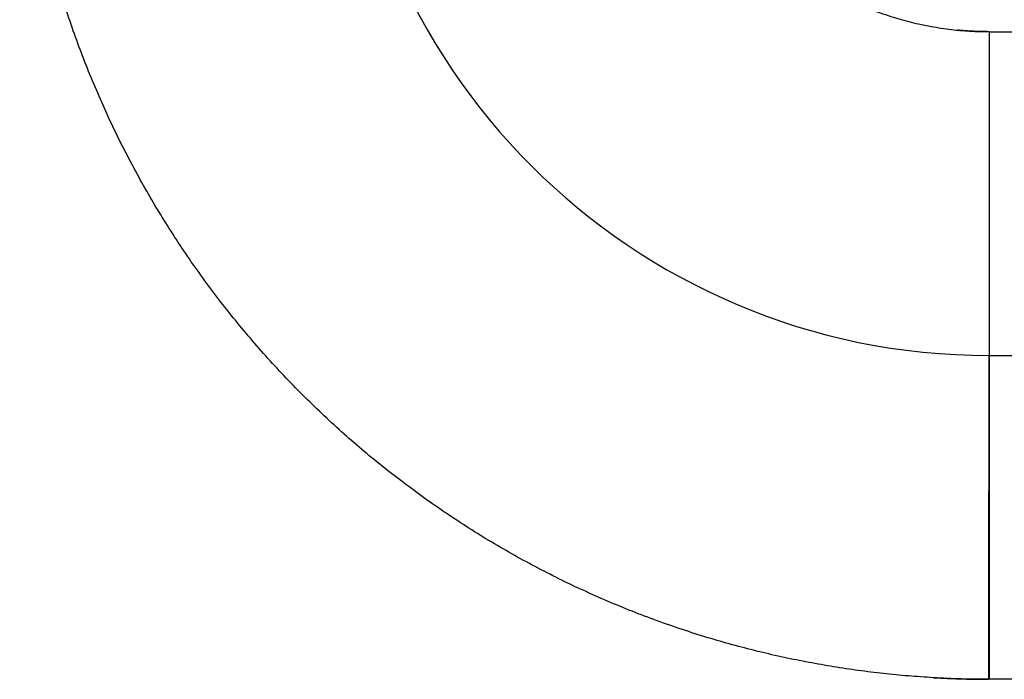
# Model space of a CAD drawing. Header units: inches. Extents: x -493 to 473, y -244 to 299.
# Tile 19 of 76: x -108.5 to -105.45, y 0.24 to 2.28. Entities that reach past the tile are written whole.
import ezdxf

# ---------------------------------------------------------------- set-up
doc = ezdxf.new("R2010")
doc.units = ezdxf.units.IN
doc.linetypes.add('DASHED', pattern=[15, 7, -8])

# ---------------------------------------------------------------- blocks, each defined once
blk = doc.blocks.new('014_G23_G27_BF_B3_B14_Motor_Bgr_63_EEXDe_1_1__5', base_point=(-333.5, -67.258))
at = {"color": 7, "linetype": 'Continuous'}
blk.add_line((-105.5, 1.242), (-71, 1.242), dxfattribs=at)
blk.add_arc((-105.5, 3.242), 2, 180, -90, dxfattribs=at)
at = {"color": 1, "linetype": 'Continuous'}
for points, knots in [([(-106.4953, 3.1455), (-106.4929, 3.1241), (-106.4879, 3.0814), (-106.4753, 3.018), (-106.4583, 2.9535), (-106.4363, 2.8884), (-106.4089, 2.8231), (-106.3771, 2.76), (-106.3409, 2.6993), (-106.3006, 2.6414), (-106.2561, 2.5863), (-106.2078, 2.5344), (-106.1559, 2.4861), (-106.1008, 2.4416), (-106.0429, 2.4012), (-105.9822, 2.365), (-105.9192, 2.3332), (-105.8539, 2.3058), (-105.7892, 2.284), (-105.7256, 2.2671), (-105.6638, 2.2549), (-105.6213, 2.2492), (-105.5988, 2.2469), (-105.5973, 2.2468), (-105.5965, 2.2467)], [0, 0, 0, 0, 0.064528, 0.129048, 0.193627, 0.264542, 0.335235, 0.405798, 0.476318, 0.546881, 0.617574, 0.688488, 0.759403, 0.830096, 0.900659, 0.971179, 1.041742, 1.112435, 1.183349, 1.246447, 1.309487, 1.372531, 1.374864, 1.377197, 1.377197, 1.377197, 1.377197]), ([(-105.6718, 0.247), (-105.6977, 0.2486), (-105.7494, 0.252), (-105.8267, 0.2596), (-105.9038, 0.269), (-105.9806, 0.2804), (-106.0571, 0.2939), (-106.1332, 0.3093), (-106.2089, 0.3266), (-106.2841, 0.346), (-106.3605, 0.3677), (-106.4379, 0.392), (-106.5161, 0.419), (-106.5935, 0.448), (-106.6699, 0.4791), (-106.7454, 0.5123), (-106.8199, 0.5476), (-106.8933, 0.5848), (-106.9657, 0.624), (-107.037, 0.6652), (-107.1071, 0.7083), (-107.176, 0.7534), (-107.2436, 0.8003), (-107.31, 0.8491), (-107.3751, 0.8997), (-107.4388, 0.9522), (-107.5011, 1.0064), (-107.562, 1.0625), (-107.6214, 1.1202), (-107.6791, 1.1796), (-107.7351, 1.2404), (-107.7894, 1.3027), (-107.8419, 1.3664), (-107.8925, 1.4315), (-107.9414, 1.4979), (-107.9883, 1.5655), (-108.0334, 1.6344), (-108.0765, 1.7045), (-108.1177, 1.7758), (-108.1569, 1.8481), (-108.1942, 1.9216), (-108.2294, 1.996), (-108.2626, 2.0715), (-108.2938, 2.1479), (-108.3229, 2.2253), (-108.3498, 2.3035), (-108.3741, 2.3808), (-108.3959, 2.4572), (-108.4152, 2.5323), (-108.4326, 2.6079), (-108.448, 2.6839), (-108.4614, 2.7602), (-108.4729, 2.8369), (-108.4823, 2.9139), (-108.4898, 2.9911), (-108.4935, 3.043), (-108.495, 3.0693), (-108.4951, 3.0699), (-108.4951, 3.0702)], [0, 0, 0, 0, 0.077721, 0.155399, 0.233047, 0.310678, 0.388305, 0.465941, 0.543598, 0.621291, 0.699032, 0.781877, 0.864595, 0.947204, 1.029719, 1.112158, 1.194535, 1.276867, 1.359168, 1.441454, 1.523741, 1.606042, 1.688374, 1.770751, 1.853189, 1.935705, 2.018313, 2.101032, 2.183877, 2.266722, 2.349441, 2.432049, 2.514565, 2.597003, 2.67938, 2.761712, 2.844014, 2.9263, 3.008586, 3.090887, 3.173219, 3.255596, 3.338035, 3.42055, 3.503159, 3.585877, 3.668722, 3.746347, 3.823924, 3.901465, 3.978985, 4.056496, 4.134011, 4.211543, 4.289104, 4.366708, 4.367558, 4.368408, 4.368408, 4.368408, 4.368408]), ([(-105.5965, 2.2467), (-105.5889, 2.246), (-105.5735, 2.2446), (-105.5497, 2.2432), (-105.525, 2.2422), (-105.5081, 2.2421), (-105.4996, 2.242)], [0, 0, 0, 0, 0.02307779, 0.04617771, 0.07162627, 0.09707248, 0.09707248, 0.09707248, 0.09707248]), ([(-105.4996, 2.242), (-105.4996, 2.2387), (-105.4996, 2.2319), (-105.4996, 2.2217), (-105.4996, 2.2115), (-105.4996, 2.2013), (-105.4996, 2.191), (-105.4996, 2.1807), (-105.4996, 2.1704), (-105.4996, 2.16), (-105.4996, 2.1496), (-105.4996, 2.1391), (-105.4996, 2.1287), (-105.4996, 2.1182), (-105.4996, 2.1076), (-105.4996, 2.0971), (-105.4996, 2.0865), (-105.4997, 2.0759), (-105.4997, 2.0653), (-105.4997, 2.0547), (-105.4997, 2.0441), (-105.4997, 2.0335), (-105.4997, 2.0228), (-105.4997, 2.0122), (-105.4997, 2.0015), (-105.4997, 1.9909), (-105.4997, 1.9802), (-105.4997, 1.9695), (-105.4997, 1.9589), (-105.4997, 1.9482), (-105.4997, 1.9376), (-105.4997, 1.9269), (-105.4997, 1.9163), (-105.4997, 1.9057), (-105.4997, 1.8951), (-105.4997, 1.8845), (-105.4997, 1.875), (-105.4997, 1.8667), (-105.4997, 1.8595), (-105.4997, 1.8523), (-105.4997, 1.8451), (-105.4997, 1.8379), (-105.4997, 1.8307), (-105.4997, 1.8235), (-105.4997, 1.8164), (-105.4997, 1.8093), (-105.4997, 1.8022), (-105.4997, 1.7951), (-105.4997, 1.788), (-105.4997, 1.781), (-105.4997, 1.7739), (-105.4997, 1.7669), (-105.4997, 1.76), (-105.4997, 1.753), (-105.4997, 1.7461), (-105.4997, 1.7391), (-105.4997, 1.7323), (-105.4997, 1.7254), (-105.4998, 1.7185), (-105.4998, 1.7117), (-105.4998, 1.705), (-105.4998, 1.6982), (-105.4998, 1.6915), (-105.4998, 1.6848), (-105.4998, 1.6781), (-105.4998, 1.6715), (-105.4998, 1.6649), (-105.4998, 1.6583), (-105.4998, 1.6518), (-105.4998, 1.6453), (-105.4998, 1.6388), (-105.4998, 1.6324), (-105.4998, 1.626), (-105.4998, 1.6196), (-105.4998, 1.6133), (-105.4998, 1.607), (-105.4998, 1.6008), (-105.4998, 1.5946), (-105.4998, 1.5884), (-105.4998, 1.5823), (-105.4998, 1.5762), (-105.4998, 1.5702), (-105.4998, 1.5642), (-105.4998, 1.5583), (-105.4998, 1.5524), (-105.4998, 1.5465), (-105.4998, 1.5407), (-105.4998, 1.5352), (-105.4998, 1.53), (-105.4998, 1.5251), (-105.4998, 1.5202), (-105.4998, 1.5153), (-105.4998, 1.5105), (-105.4998, 1.5057), (-105.4998, 1.501), (-105.4998, 1.4963), (-105.4998, 1.4917), (-105.4998, 1.4871), (-105.4998, 1.4825), (-105.4998, 1.4779), (-105.4998, 1.4734), (-105.4998, 1.469), (-105.4998, 1.4646), (-105.4998, 1.4602), (-105.4998, 1.4558), (-105.4998, 1.4516), (-105.4998, 1.4473), (-105.4998, 1.4431), (-105.4998, 1.4389), (-105.4998, 1.4348), (-105.4998, 1.4307), (-105.4998, 1.4266), (-105.4998, 1.4226), (-105.4998, 1.4186), (-105.4998, 1.4147), (-105.4998, 1.4108), (-105.4998, 1.407), (-105.4998, 1.4032), (-105.4998, 1.3994), (-105.4998, 1.3957), (-105.4998, 1.392), (-105.4998, 1.3884), (-105.4998, 1.3848), (-105.4998, 1.3813), (-105.4999, 1.3778), (-105.4999, 1.3743), (-105.4999, 1.3709), (-105.4999, 1.3675), (-105.4999, 1.3642), (-105.4999, 1.3609), (-105.4999, 1.3577), (-105.4999, 1.3545), (-105.4999, 1.3514), (-105.4999, 1.3483), (-105.4999, 1.3452), (-105.4999, 1.3422), (-105.4999, 1.3393), (-105.4999, 1.3364), (-105.4999, 1.3335), (-105.4999, 1.3307), (-105.4999, 1.3279), (-105.4999, 1.3252), (-105.4999, 1.3225), (-105.4999, 1.3199), (-105.4999, 1.3173), (-105.4999, 1.3147), (-105.4999, 1.3122), (-105.4999, 1.3098), (-105.4999, 1.3073), (-105.4999, 1.3049), (-105.4999, 1.3025), (-105.4999, 1.3002), (-105.4999, 1.298), (-105.4999, 1.2958), (-105.4999, 1.2936), (-105.4999, 1.2915), (-105.4999, 1.2894), (-105.4999, 1.2874), (-105.4999, 1.2854), (-105.4999, 1.2835), (-105.4999, 1.2816), (-105.4999, 1.2797), (-105.4999, 1.2779), (-105.4999, 1.2762), (-105.4999, 1.2745), (-105.4999, 1.2728), (-105.4999, 1.2712), (-105.4999, 1.2696), (-105.4999, 1.2681), (-105.4999, 1.2666), (-105.4999, 1.2652), (-105.4999, 1.2638), (-105.4999, 1.2625), (-105.4999, 1.2612), (-105.4999, 1.2599), (-105.4999, 1.2587), (-105.4999, 1.2575), (-105.4999, 1.2564), (-105.4999, 1.2553), (-105.4999, 1.2542), (-105.4999, 1.2532), (-105.5, 1.2522), (-105.5, 1.2513), (-105.5, 1.2504), (-105.5, 1.2496), (-105.5, 1.2488), (-105.5, 1.248), (-105.5, 1.2474), (-105.5, 1.2467), (-105.5, 1.2461), (-105.5, 1.2455), (-105.5, 1.245), (-105.5, 1.2445), (-105.5, 1.2441), (-105.5, 1.2437), (-105.5, 1.2433), (-105.5, 1.243), (-105.5, 1.2428), (-105.5, 1.2425), (-105.5, 1.2424), (-105.5, 1.2422), (-105.5, 1.2421), (-105.5, 1.2421), (-105.5, 1.242), (-105.5, 1.242)], [0, 0, 0, 0, 0.010112, 0.020268, 0.030467, 0.040707, 0.050986, 0.061301, 0.071652, 0.082035, 0.092451, 0.102895, 0.113367, 0.123865, 0.134387, 0.14493, 0.155494, 0.166076, 0.176674, 0.187287, 0.197912, 0.208548, 0.219193, 0.229844, 0.240501, 0.251161, 0.261822, 0.272483, 0.283141, 0.293795, 0.304443, 0.315083, 0.325712, 0.33633, 0.346935, 0.357523, 0.368095, 0.375333, 0.382559, 0.389773, 0.396973, 0.404159, 0.411331, 0.418487, 0.425627, 0.432751, 0.439856, 0.446943, 0.454012, 0.46106, 0.468088, 0.475095, 0.482079, 0.489041, 0.49598, 0.502895, 0.509784, 0.516649, 0.523486, 0.530297, 0.537081, 0.543835, 0.550561, 0.557257, 0.563922, 0.570555, 0.577157, 0.583726, 0.590261, 0.596762, 0.603229, 0.609659, 0.616053, 0.62241, 0.628729, 0.63501, 0.641251, 0.647453, 0.653613, 0.659732, 0.665809, 0.671843, 0.677834, 0.68378, 0.689681, 0.695536, 0.701345, 0.707107, 0.712065, 0.716985, 0.721868, 0.726714, 0.731521, 0.736291, 0.741022, 0.745715, 0.750369, 0.754984, 0.75956, 0.764098, 0.768596, 0.773054, 0.777473, 0.781851, 0.78619, 0.790489, 0.794747, 0.798964, 0.80314, 0.807276, 0.81137, 0.815423, 0.819435, 0.823404, 0.827332, 0.831218, 0.835061, 0.838862, 0.842621, 0.846336, 0.850008, 0.853638, 0.857223, 0.860766, 0.864264, 0.867719, 0.871129, 0.874495, 0.877817, 0.881094, 0.884326, 0.887513, 0.890655, 0.893751, 0.896802, 0.899807, 0.902766, 0.905679, 0.908545, 0.911365, 0.914139, 0.916865, 0.919545, 0.922177, 0.924762, 0.927299, 0.929788, 0.932286, 0.934737, 0.93714, 0.939496, 0.941804, 0.944065, 0.94628, 0.948447, 0.950567, 0.952641, 0.954668, 0.956649, 0.958583, 0.960471, 0.962312, 0.964108, 0.965857, 0.967561, 0.969219, 0.970831, 0.972398, 0.973919, 0.975395, 0.976826, 0.978212, 0.979552, 0.980848, 0.982099, 0.983305, 0.984509, 0.985666, 0.986776, 0.987839, 0.988855, 0.989826, 0.99075, 0.991629, 0.992462, 0.99325, 0.993993, 0.994692, 0.995345, 0.995955, 0.99652, 0.997042, 0.997521, 0.997956, 0.998348, 0.998698, 0.999006, 0.999271, 0.999495, 0.999678, 0.999819, 0.99992, 0.99998, 1, 1, 1, 1]), ([(-105.4996, 2.242), (-105.4761, 2.242), (-105.4291, 2.242), (-99.6557, 2.242), (-88.1793, 2.242), (-76.7264, 2.242), (-71, 2.242)], [0, 0, 0, 0, 0.070479, 0.14101, 17.3203, 34.499589, 34.499589, 34.499589, 34.499589]), ([(-105.5, 1.242), (-105.5, 1.242), (-105.5, 1.242), (-105.5, 1.242), (-105.5, 1.242), (-105.5, 1.242), (-105.5, 1.2419), (-105.5, 1.2419), (-105.5, 1.2418), (-105.5, 1.2418), (-105.5, 1.2417), (-105.5, 1.2416), (-105.5, 1.2416), (-105.5, 1.2415), (-105.5, 1.2414), (-105.5, 1.2413), (-105.5, 1.2412), (-105.5, 1.241), (-105.5, 1.2409), (-105.5, 1.2408), (-105.5, 1.2406), (-105.5, 1.2405), (-105.5, 1.2403), (-105.5, 1.2401), (-105.5, 1.24), (-105.5, 1.2398), (-105.5, 1.2396), (-105.5, 1.2394), (-105.5, 1.2392), (-105.5, 1.2389), (-105.5, 1.2387), (-105.5, 1.2385), (-105.5, 1.2382), (-105.5, 1.238), (-105.5, 1.2377), (-105.5, 1.2375), (-105.5, 1.2372), (-105.5, 1.2369), (-105.5, 1.2366), (-105.5, 1.2363), (-105.5, 1.236), (-105.5, 1.2357), (-105.5, 1.2354), (-105.5, 1.2351), (-105.5, 1.2348), (-105.5, 1.2344), (-105.5, 1.2341), (-105.5, 1.2337), (-105.5, 1.2333), (-105.5, 1.233), (-105.5, 1.2326), (-105.5, 1.2322), (-105.5, 1.2318), (-105.5, 1.2314), (-105.5, 1.231), (-105.5, 1.2305), (-105.5, 1.2301), (-105.5, 1.2297), (-105.5, 1.2292), (-105.5, 1.2288), (-105.5, 1.2283), (-105.5, 1.2278), (-105.5, 1.2273), (-105.5, 1.2269), (-105.5, 1.2264), (-105.5, 1.2258), (-105.5, 1.2253), (-105.5, 1.2248), (-105.5, 1.2243), (-105.5, 1.2238), (-105.5, 1.2232), (-105.5, 1.2227), (-105.5, 1.2222), (-105.5, 1.2216), (-105.5, 1.221), (-105.5, 1.2205), (-105.5, 1.2199), (-105.5, 1.2193), (-105.5, 1.2187), (-105.5, 1.2181), (-105.5, 1.2175), (-105.5, 1.2168), (-105.5, 1.2162), (-105.5, 1.2156), (-105.5, 1.2149), (-105.5, 1.2143), (-105.5, 1.2136), (-105.5, 1.2129), (-105.5, 1.2122), (-105.5, 1.2116), (-105.5, 1.2109), (-105.5, 1.2102), (-105.5, 1.2094), (-105.5, 1.2087), (-105.5, 1.208), (-105.5, 1.2072), (-105.5, 1.2065), (-105.5, 1.2057), (-105.5, 1.205), (-105.5, 1.2042), (-105.5, 1.2034), (-105.5, 1.2026), (-105.5, 1.2018), (-105.5, 1.201), (-105.5, 1.2002), (-105.5, 1.1994), (-105.5, 1.1986), (-105.5, 1.1977), (-105.5, 1.1969), (-105.5, 1.196), (-105.5, 1.1951), (-105.5, 1.1943), (-105.5, 1.1934), (-105.5, 1.1925), (-105.5, 1.1916), (-105.5, 1.1907), (-105.5, 1.1898), (-105.5, 1.1889), (-105.5, 1.1879), (-105.5, 1.187), (-105.5, 1.186), (-105.5, 1.1851), (-105.5, 1.1841), (-105.5, 1.1831), (-105.5, 1.1821), (-105.5, 1.1811), (-105.5, 1.1801), (-105.5, 1.1791), (-105.5, 1.1781), (-105.5, 1.1771), (-105.5, 1.176), (-105.5, 1.175), (-105.5, 1.1739), (-105.5, 1.1729), (-105.5, 1.1718), (-105.5, 1.1708), (-105.5, 1.1697), (-105.5, 1.1686), (-105.5, 1.1675), (-105.5, 1.1664), (-105.5, 1.1653), (-105.5, 1.1642), (-105.5, 1.1631), (-105.5, 1.162), (-105.5, 1.1608), (-105.5, 1.1597), (-105.5, 1.1585), (-105.5, 1.1574), (-105.5, 1.1562), (-105.5, 1.155), (-105.5, 1.1538), (-105.5, 1.1526), (-105.5, 1.1514), (-105.5, 1.1502), (-105.5, 1.149), (-105.5, 1.1478), (-105.5, 1.1465), (-105.5, 1.1453), (-105.5, 1.144), (-105.5, 1.1428), (-105.5, 1.1415), (-105.5, 1.1402), (-105.5, 1.1389), (-105.5, 1.1376), (-105.5, 1.1363), (-105.5, 1.135), (-105.5, 1.1337), (-105.5, 1.1323), (-105.5, 1.131), (-105.5, 1.1297), (-105.5, 1.1283), (-105.5, 1.1269), (-105.5, 1.1256), (-105.5, 1.1242), (-105.5, 1.1228), (-105.5, 1.1214), (-105.5, 1.12), (-105.5, 1.1186), (-105.5, 1.1171), (-105.5, 1.1157), (-105.5, 1.1143), (-105.5, 1.1128), (-105.5, 1.1114), (-105.5, 1.1099), (-105.5, 1.1084), (-105.5, 1.107), (-105.5, 1.1055), (-105.5, 1.104), (-105.5, 1.1025), (-105.5, 1.101), (-105.5, 1.0995), (-105.5, 1.0979), (-105.5, 1.0964), (-105.5, 1.0949), (-105.5, 1.0933), (-105.5, 1.0917), (-105.5, 1.0902), (-105.5, 1.0886), (-105.5, 1.087), (-105.5, 1.0854), (-105.5, 1.0838), (-105.5, 1.0822), (-105.5, 1.0806), (-105.5, 1.079), (-105.5, 1.0774), (-105.5, 1.0757), (-105.5, 1.0741), (-105.5, 1.0724), (-105.5, 1.0708), (-105.5, 1.0691), (-105.5, 1.0674), (-105.5, 1.0657), (-105.5, 1.0641), (-105.5, 1.0624), (-105.5, 1.0606), (-105.5, 1.0589), (-105.5, 1.0572), (-105.5, 1.0555), (-105.5, 1.0537), (-105.5, 1.052), (-105.5, 1.0503), (-105.5, 1.0485), (-105.5, 1.0467), (-105.5, 1.045), (-105.5, 1.0432), (-105.5, 1.0414), (-105.5, 1.0396), (-105.5, 1.0378), (-105.5, 1.036), (-105.5, 1.0342), (-105.5, 1.0323), (-105.5, 1.0305), (-105.5, 1.0287), (-105.5, 1.0268), (-105.5, 1.0249), (-105.5, 1.0231), (-105.5, 1.0212), (-105.5, 1.0193), (-105.5, 1.0175), (-105.5, 1.0156), (-105.5, 1.0137), (-105.5, 1.0118), (-105.5, 1.0098), (-105.5, 1.0079), (-105.5, 1.006), (-105.5, 1.0041), (-105.5, 1.0021), (-105.5, 1.0002), (-105.5, 0.9982), (-105.5, 0.9962), (-105.5, 0.9943), (-105.5, 0.9923), (-105.5, 0.9903), (-105.5, 0.9883), (-105.5, 0.9863), (-105.5, 0.9843), (-105.5, 0.9823), (-105.5, 0.9803), (-105.5, 0.9782), (-105.5, 0.9762), (-105.5, 0.9742), (-105.5, 0.9721), (-105.5, 0.9701), (-105.5, 0.968), (-105.5, 0.9659), (-105.5, 0.9639), (-105.5, 0.9618), (-105.5, 0.9597), (-105.5, 0.9576), (-105.5, 0.9555), (-105.5, 0.9534), (-105.5, 0.9513), (-105.5, 0.949), (-105.5, 0.9467), (-105.5, 0.9442), (-105.5, 0.9417), (-105.5, 0.9392), (-105.5, 0.9367), (-105.5, 0.9342), (-105.5, 0.9317), (-105.5, 0.9292), (-105.5, 0.9267), (-105.5, 0.9241), (-105.5, 0.9216), (-105.5, 0.919), (-105.5, 0.9164), (-105.5, 0.9139), (-105.5, 0.9113), (-105.5, 0.9087), (-105.5, 0.9061), (-105.5, 0.9035), (-105.5, 0.9009), (-105.5, 0.8983), (-105.5, 0.8956), (-105.5, 0.893), (-105.5, 0.8904), (-105.5, 0.8877), (-105.5, 0.8851), (-105.5, 0.8824), (-105.5, 0.8797), (-105.5, 0.877), (-105.5, 0.8743), (-105.5, 0.8717), (-105.5, 0.869), (-105.5, 0.8662), (-105.5, 0.8635), (-105.5, 0.8608), (-105.5, 0.8581), (-105.5, 0.8553), (-105.5, 0.8526), (-105.5, 0.8499), (-105.5, 0.8471), (-105.5, 0.8443), (-105.5, 0.8416), (-105.5, 0.8388), (-105.5, 0.836), (-105.5, 0.8332), (-105.5, 0.8304), (-105.5, 0.8276), (-105.5, 0.8248), (-105.5, 0.822), (-105.5, 0.8192), (-105.5, 0.8164), (-105.5, 0.8135), (-105.5, 0.8107), (-105.5, 0.8078), (-105.5, 0.805), (-105.5, 0.8021), (-105.5, 0.7993), (-105.5, 0.7964), (-105.5, 0.7935), (-105.5, 0.7907), (-105.5, 0.7878), (-105.5, 0.7849), (-105.5, 0.782), (-105.5, 0.7791), (-105.5001, 0.7762), (-105.5001, 0.7733), (-105.5001, 0.7704), (-105.5001, 0.7675), (-105.5001, 0.7645), (-105.5001, 0.7616), (-105.5001, 0.7587), (-105.5001, 0.7557), (-105.5001, 0.7528), (-105.5001, 0.7498), (-105.5001, 0.7469), (-105.5001, 0.7439), (-105.5001, 0.741), (-105.5001, 0.738), (-105.5001, 0.735), (-105.5001, 0.7321), (-105.5001, 0.7291), (-105.5001, 0.7261), (-105.5001, 0.7231), (-105.5001, 0.7201), (-105.5001, 0.7171), (-105.5001, 0.7141), (-105.5001, 0.7111), (-105.5001, 0.7081), (-105.5001, 0.7051), (-105.5001, 0.7021), (-105.5001, 0.6991), (-105.5001, 0.696), (-105.5001, 0.693), (-105.5001, 0.69), (-105.5001, 0.6869), (-105.5001, 0.6839), (-105.5001, 0.6809), (-105.5001, 0.6778), (-105.5001, 0.6748), (-105.5001, 0.6717), (-105.5001, 0.6687), (-105.5001, 0.6656), (-105.5001, 0.6626), (-105.5001, 0.6595), (-105.5001, 0.6564), (-105.5001, 0.6534), (-105.5001, 0.6503), (-105.5001, 0.6472), (-105.5001, 0.6441), (-105.5001, 0.6411), (-105.5001, 0.638), (-105.5001, 0.6349), (-105.5001, 0.6318), (-105.5001, 0.6287), (-105.5001, 0.6256), (-105.5001, 0.6225), (-105.5001, 0.6194), (-105.5001, 0.6163), (-105.5001, 0.6132), (-105.5001, 0.6096), (-105.5001, 0.6055), (-105.5001, 0.6009), (-105.5001, 0.5962), (-105.5001, 0.5916), (-105.5001, 0.587), (-105.5001, 0.5823), (-105.5001, 0.5777), (-105.5001, 0.573), (-105.5001, 0.5684), (-105.5001, 0.5638), (-105.5001, 0.5591), (-105.5001, 0.5544), (-105.5001, 0.5498), (-105.5001, 0.5451), (-105.5001, 0.5405), (-105.5001, 0.5358), (-105.5001, 0.5312), (-105.5001, 0.5265), (-105.5001, 0.5218), (-105.5001, 0.5172), (-105.5001, 0.5125), (-105.5001, 0.5078), (-105.5001, 0.5032), (-105.5001, 0.4985), (-105.5001, 0.4939), (-105.5001, 0.4892), (-105.5001, 0.4845), (-105.5001, 0.4799), (-105.5001, 0.4752), (-105.5001, 0.4705), (-105.5001, 0.4659), (-105.5001, 0.4612), (-105.5001, 0.4566), (-105.5001, 0.4519), (-105.5001, 0.4473), (-105.5001, 0.4426), (-105.5001, 0.4379), (-105.5001, 0.4333), (-105.5001, 0.4287), (-105.5001, 0.424), (-105.5001, 0.4194), (-105.5001, 0.4147), (-105.5001, 0.4101), (-105.5001, 0.4055), (-105.5001, 0.4008), (-105.5001, 0.3962), (-105.5001, 0.3916), (-105.5001, 0.387), (-105.5001, 0.3823), (-105.5001, 0.3777), (-105.5001, 0.3731), (-105.5001, 0.3685), (-105.5001, 0.3639), (-105.5001, 0.3593), (-105.5001, 0.3547), (-105.5001, 0.3502), (-105.5001, 0.3456), (-105.5001, 0.341), (-105.5001, 0.3364), (-105.5001, 0.3319), (-105.5001, 0.3273), (-105.5001, 0.3228), (-105.5001, 0.3182), (-105.5001, 0.3137), (-105.5001, 0.3091), (-105.5001, 0.3046), (-105.5001, 0.3001), (-105.5001, 0.2956), (-105.5001, 0.2911), (-105.5001, 0.2866), (-105.5001, 0.2821), (-105.5001, 0.2776), (-105.5001, 0.2731), (-105.5001, 0.2687), (-105.5001, 0.2642), (-105.5001, 0.2598), (-105.5001, 0.2553), (-105.5001, 0.2509), (-105.5001, 0.2464), (-105.5001, 0.2435), (-105.5001, 0.242)], [0, 0, 0, 0, 0.0000038, 0.0000153, 0.0000345, 0.0000614, 0.000096, 0.0001383, 0.0001885, 0.0002465, 0.0003122, 0.0003859, 0.0004674, 0.0005569, 0.0006543, 0.0007596, 0.0008729, 0.0009943, 0.0011236, 0.0012611, 0.0014066, 0.0015602, 0.0017219, 0.0018919, 0.0020699, 0.0022562, 0.0024508, 0.0026536, 0.0028646, 0.003084, 0.0033117, 0.0035478, 0.0037922, 0.0040451, 0.0042982, 0.0045593, 0.0048284, 0.0051054, 0.0053905, 0.0056835, 0.0059846, 0.0062938, 0.006611, 0.0069363, 0.0072698, 0.0076113, 0.007961, 0.0083189, 0.008685, 0.0090593, 0.0094417, 0.0098325, 0.0102315, 0.0106387, 0.0110543, 0.0114782, 0.0119104, 0.0123509, 0.0127998, 0.0132571, 0.0137228, 0.014197, 0.0146796, 0.0151706, 0.0156701, 0.0161781, 0.0166946, 0.0172036, 0.0177207, 0.0182458, 0.0187792, 0.0193206, 0.0198703, 0.020428, 0.020994, 0.0215681, 0.0221504, 0.0227409, 0.0233396, 0.0239465, 0.0245616, 0.025185, 0.0258165, 0.0264564, 0.0271044, 0.0277608, 0.0284254, 0.0290982, 0.0297794, 0.0304689, 0.0311666, 0.0318727, 0.032587, 0.0333097, 0.0340408, 0.0347802, 0.0355279, 0.036284, 0.0370484, 0.0378213, 0.0386025, 0.0393921, 0.0401901, 0.0409965, 0.0418114, 0.0426346, 0.0434663, 0.0443064, 0.045155, 0.0460121, 0.0468776, 0.0477516, 0.0486341, 0.049525, 0.0504245, 0.0513325, 0.0522489, 0.053174, 0.0541075, 0.0550496, 0.0560002, 0.0569594, 0.0579272, 0.0589036, 0.0598885, 0.060882, 0.0618841, 0.0628949, 0.0639142, 0.0649422, 0.0659788, 0.067024, 0.0680779, 0.0691405, 0.0702117, 0.0712701, 0.0723373, 0.0734132, 0.0744978, 0.0755912, 0.0766932, 0.077804, 0.0789234, 0.0800514, 0.0811881, 0.0823335, 0.0834874, 0.0846499, 0.0858211, 0.0870008, 0.088189, 0.0893858, 0.0905911, 0.091805, 0.0930273, 0.0942581, 0.0954974, 0.0967451, 0.0980013, 0.0992659, 0.1005389, 0.1018204, 0.1031102, 0.1044083, 0.1057149, 0.1070297, 0.1083529, 0.1096844, 0.1110242, 0.1123723, 0.1137286, 0.1150932, 0.1164661, 0.1178472, 0.1192364, 0.1206339, 0.1220396, 0.1234534, 0.1248754, 0.1263055, 0.1277437, 0.1291901, 0.1306445, 0.1321071, 0.1335777, 0.1350563, 0.136543, 0.1380377, 0.1395404, 0.1410512, 0.1425699, 0.1440965, 0.1456311, 0.1471737, 0.1487242, 0.1502826, 0.1518489, 0.153423, 0.155005, 0.1565949, 0.1581926, 0.1597982, 0.1614115, 0.1630327, 0.1646616, 0.1662983, 0.1679427, 0.1695949, 0.1712548, 0.1729224, 0.1745977, 0.1762807, 0.1779713, 0.1796696, 0.1813756, 0.1830891, 0.1848103, 0.186539, 0.1882754, 0.1900193, 0.1917707, 0.1935297, 0.1952962, 0.1970702, 0.1988517, 0.2006407, 0.2024371, 0.204241, 0.2060523, 0.2078711, 0.2096973, 0.2115308, 0.2133717, 0.21522, 0.2170756, 0.2189386, 0.2208089, 0.2226865, 0.2245714, 0.2264636, 0.228363, 0.2302697, 0.2321836, 0.2341047, 0.236033, 0.2379685, 0.2399112, 0.2418611, 0.2438181, 0.2457823, 0.2477535, 0.2497319, 0.2517173, 0.2537099, 0.2557095, 0.2577161, 0.2597298, 0.2617505, 0.2637782, 0.2658128, 0.2678545, 0.2699031, 0.2719587, 0.2740212, 0.2760906, 0.2781669, 0.2802501, 0.2823402, 0.2844371, 0.2865409, 0.2886515, 0.290769, 0.2928932, 0.2953566, 0.2978288, 0.3003096, 0.3027991, 0.3052971, 0.3078037, 0.3103188, 0.3128422, 0.315374, 0.3179141, 0.3204625, 0.323019, 0.3255837, 0.3281564, 0.3307371, 0.3333258, 0.3359224, 0.3385268, 0.341139, 0.343759, 0.3463866, 0.3490218, 0.3516646, 0.3543148, 0.3569726, 0.3596377, 0.3623101, 0.3649898, 0.3676767, 0.3703708, 0.373072, 0.3757802, 0.3784955, 0.3812176, 0.3839466, 0.3866825, 0.3894251, 0.3921744, 0.3949303, 0.3976929, 0.4004619, 0.4032375, 0.4060195, 0.4088078, 0.4116024, 0.4144033, 0.4172104, 0.4200236, 0.4228429, 0.4256682, 0.4284995, 0.4313367, 0.4341797, 0.4370285, 0.4398831, 0.4427433, 0.4456092, 0.4484806, 0.4513576, 0.45424, 0.4571278, 0.4600209, 0.4629193, 0.465823, 0.4687318, 0.4716457, 0.4745646, 0.4774886, 0.4804175, 0.4833513, 0.4862899, 0.4892333, 0.4921814, 0.4951342, 0.4980915, 0.5010534, 0.5040198, 0.5069906, 0.5099658, 0.5129453, 0.5159291, 0.518917, 0.5219092, 0.5249053, 0.5279056, 0.5309098, 0.5339179, 0.5369299, 0.5399456, 0.5429652, 0.5459884, 0.5490152, 0.5520456, 0.5550796, 0.558117, 0.5611578, 0.5642019, 0.5672494, 0.5703001, 0.5733539, 0.5764109, 0.5794709, 0.582534, 0.5856, 0.5886689, 0.5917406, 0.5948151, 0.5978923, 0.6009722, 0.6040547, 0.6071398, 0.6102273, 0.6133173, 0.6164097, 0.6195044, 0.6226014, 0.6257005, 0.6288019, 0.6319053, 0.636528, 0.6411542, 0.6457838, 0.6504166, 0.6550525, 0.6596913, 0.6643328, 0.668977, 0.6736236, 0.6782725, 0.6829235, 0.6875764, 0.6922312, 0.6968877, 0.7015456, 0.7062049, 0.7108653, 0.7155268, 0.7201892, 0.7248522, 0.7295158, 0.7341799, 0.7388441, 0.7435085, 0.7481727, 0.7528368, 0.7575004, 0.7621635, 0.766826, 0.7714875, 0.776148, 0.7808074, 0.7854654, 0.790122, 0.7947769, 0.79943, 0.8040811, 0.8087302, 0.8133769, 0.8180213, 0.822663, 0.827302, 0.8319381, 0.8365712, 0.841201, 0.8458275, 0.8504504, 0.8550696, 0.859685, 0.8642964, 0.8689037, 0.8735066, 0.8781051, 0.8826989, 0.887288, 0.8918721, 0.8964511, 0.9010249, 0.9055932, 0.910156, 0.914713, 0.9192642, 0.9238093, 0.9283483, 0.9328808, 0.9374069, 0.9419263, 0.9464388, 0.9509444, 0.9554429, 0.959934, 0.9644177, 0.9688938, 0.9733621, 0.9778225, 0.9822748, 0.9867188, 0.9911545, 0.9955816, 1, 1, 1, 1]), ([(-105.5001, 0.242), (-105.5287, 0.2422), (-105.586, 0.2426), (-105.6432, 0.2455), (-105.6718, 0.247)], [0, 0, 0, 0, 0.085917, 0.1718432, 0.1718432, 0.1718432, 0.1718432]), ([(-71, 0.242), (-76.7264, 0.242), (-88.1793, 0.242), (-99.6557, 0.242), (-105.4293, 0.242), (-105.4765, 0.242), (-105.5001, 0.242)], [0, 0, 0, 0, 17.179289, 34.358579, 34.429322, 34.500075, 34.500075, 34.500075, 34.500075])]:
    blk.add_open_spline(points, degree=3, knots=knots, dxfattribs=at)
at = {"color": 1, "linetype": 'DASHED'}
for points, knots in [([(-105.4998, 2.242), (-105.5078, 2.2421), (-105.524, 2.2422), (-105.5482, 2.2431), (-105.5724, 2.2445), (-105.5885, 2.246), (-105.5965, 2.2467)], [0, 0, 0, 0, 0.0242348, 0.04846991, 0.07269719, 0.09690865, 0.09690865, 0.09690865, 0.09690865]), ([(-105.4998, 2.242), (-105.4998, 2.2394), (-105.4998, 2.2342), (-105.4998, 2.2263), (-105.4998, 2.2184), (-105.4998, 2.2104), (-105.4998, 2.2025), (-105.4998, 2.1945), (-105.4998, 2.1865), (-105.4998, 2.1784), (-105.4998, 2.1704), (-105.4998, 2.1623), (-105.4998, 2.1542), (-105.4998, 2.1461), (-105.4998, 2.138), (-105.4998, 2.1298), (-105.4998, 2.1217), (-105.4998, 2.1135), (-105.4998, 2.1053), (-105.4998, 2.0971), (-105.4998, 2.0889), (-105.4998, 2.0807), (-105.4998, 2.0724), (-105.4998, 2.0642), (-105.4998, 2.0559), (-105.4998, 2.0477), (-105.4998, 2.0394), (-105.4998, 2.0311), (-105.4998, 2.0228), (-105.4998, 2.0145), (-105.4998, 2.0063), (-105.4998, 1.998), (-105.4998, 1.9897), (-105.4998, 1.9814), (-105.4998, 1.9731), (-105.4998, 1.9648), (-105.4998, 1.9565), (-105.4998, 1.9482), (-105.4998, 1.94), (-105.4998, 1.9317), (-105.4998, 1.9234), (-105.4998, 1.9151), (-105.4998, 1.9069), (-105.4998, 1.8986), (-105.4998, 1.8904), (-105.4998, 1.8822), (-105.4998, 1.8748), (-105.4998, 1.8683), (-105.4998, 1.8628), (-105.4998, 1.8572), (-105.4998, 1.8516), (-105.4998, 1.846), (-105.4998, 1.8405), (-105.4998, 1.8349), (-105.4998, 1.8294), (-105.4998, 1.8239), (-105.4998, 1.8183), (-105.4998, 1.8128), (-105.4998, 1.8073), (-105.4998, 1.8019), (-105.4998, 1.7964), (-105.4998, 1.7909), (-105.4998, 1.7855), (-105.4998, 1.78), (-105.4998, 1.7746), (-105.4998, 1.7692), (-105.4998, 1.7638), (-105.4998, 1.7584), (-105.4998, 1.753), (-105.4999, 1.7476), (-105.4999, 1.7423), (-105.4999, 1.7369), (-105.4999, 1.7316), (-105.4999, 1.7263), (-105.4999, 1.721), (-105.4999, 1.7158), (-105.4999, 1.7105), (-105.4999, 1.7053), (-105.4999, 1.7), (-105.4999, 1.6948), (-105.4999, 1.6896), (-105.4999, 1.6845), (-105.4999, 1.6793), (-105.4999, 1.6742), (-105.4999, 1.6691), (-105.4999, 1.664), (-105.4999, 1.6589), (-105.4999, 1.6538), (-105.4999, 1.6488), (-105.4999, 1.6438), (-105.4999, 1.6388), (-105.4999, 1.6338), (-105.4999, 1.6289), (-105.4999, 1.624), (-105.4999, 1.619), (-105.4999, 1.6142), (-105.4999, 1.6093), (-105.4999, 1.6045), (-105.4999, 1.5997), (-105.4999, 1.5949), (-105.4999, 1.5901), (-105.4999, 1.5854), (-105.4999, 1.5806), (-105.4999, 1.576), (-105.4999, 1.5713), (-105.4999, 1.5666), (-105.4999, 1.562), (-105.4999, 1.5574), (-105.4999, 1.5529), (-105.4999, 1.5484), (-105.4999, 1.5439), (-105.4999, 1.5394), (-105.4999, 1.5351), (-105.4999, 1.5311), (-105.4999, 1.5272), (-105.4999, 1.5234), (-105.4999, 1.5197), (-105.4999, 1.5159), (-105.4999, 1.5122), (-105.4999, 1.5084), (-105.4999, 1.5047), (-105.4999, 1.5011), (-105.4999, 1.4974), (-105.4999, 1.4938), (-105.4999, 1.4902), (-105.4999, 1.4866), (-105.4999, 1.4831), (-105.4999, 1.4795), (-105.4999, 1.476), (-105.4999, 1.4726), (-105.4999, 1.4691), (-105.4999, 1.4657), (-105.4999, 1.4623), (-105.4999, 1.4589), (-105.4999, 1.4555), (-105.4999, 1.4522), (-105.4999, 1.4489), (-105.4999, 1.4456), (-105.4999, 1.4423), (-105.4999, 1.4391), (-105.4999, 1.4358), (-105.4999, 1.4327), (-105.4999, 1.4295), (-105.4999, 1.4263), (-105.4999, 1.4232), (-105.4999, 1.4201), (-105.4999, 1.4171), (-105.4999, 1.414), (-105.4999, 1.411), (-105.4999, 1.408), (-105.4999, 1.4051), (-105.4999, 1.4021), (-105.4999, 1.3992), (-105.4999, 1.3963), (-105.4999, 1.3935), (-105.4999, 1.3906), (-105.4999, 1.3878), (-105.4999, 1.385), (-105.4999, 1.3823), (-105.4999, 1.3796), (-105.4999, 1.3769), (-105.4999, 1.3742), (-105.4999, 1.3715), (-105.4999, 1.3689), (-105.4999, 1.3663), (-105.4999, 1.3637), (-105.4999, 1.3612), (-105.4999, 1.3587), (-105.4999, 1.3562), (-105.4999, 1.3537), (-105.4999, 1.3513), (-105.4999, 1.3489), (-105.4999, 1.3465), (-105.4999, 1.3442), (-105.4999, 1.3418), (-105.4999, 1.3395), (-105.4999, 1.3373), (-105.4999, 1.335), (-105.4999, 1.3328), (-105.4999, 1.3306), (-105.4999, 1.3285), (-105.4999, 1.3263), (-105.4999, 1.3242), (-105.4999, 1.3222), (-105.4999, 1.3201), (-105.4999, 1.3181), (-105.4999, 1.3161), (-105.4999, 1.3142), (-105.4999, 1.3122), (-105.4999, 1.3103), (-105.4999, 1.3085), (-105.4999, 1.3066), (-105.4999, 1.3048), (-105.4999, 1.303), (-105.4999, 1.3012), (-105.4999, 1.2995), (-105.4999, 1.2977), (-105.4999, 1.296), (-105.4999, 1.2944), (-105.4999, 1.2927), (-105.4999, 1.2911), (-105.4999, 1.2896), (-105.4999, 1.288), (-105.4999, 1.2865), (-105.4999, 1.285), (-105.4999, 1.2835), (-105.4999, 1.2821), (-105.4999, 1.2806), (-105.4999, 1.2792), (-105.4999, 1.2779), (-105.5, 1.2765), (-105.5, 1.2752), (-105.5, 1.2739), (-105.5, 1.2727), (-105.5, 1.2715), (-105.5, 1.2703), (-105.5, 1.2691), (-105.5, 1.2679), (-105.5, 1.2668), (-105.5, 1.2657), (-105.5, 1.2646), (-105.5, 1.2636), (-105.5, 1.2626), (-105.5, 1.2616), (-105.5, 1.2606), (-105.5, 1.2596), (-105.5, 1.2587), (-105.5, 1.2578), (-105.5, 1.2569), (-105.5, 1.256), (-105.5, 1.2551), (-105.5, 1.2543), (-105.5, 1.2535), (-105.5, 1.2527), (-105.5, 1.252), (-105.5, 1.2513), (-105.5, 1.2506), (-105.5, 1.2499), (-105.5, 1.2493), (-105.5, 1.2487), (-105.5, 1.2481), (-105.5, 1.2476), (-105.5, 1.247), (-105.5, 1.2466), (-105.5, 1.2461), (-105.5, 1.2456), (-105.5, 1.2452), (-105.5, 1.2448), (-105.5, 1.2445), (-105.5, 1.2441), (-105.5, 1.2438), (-105.5, 1.2435), (-105.5, 1.2433), (-105.5, 1.243), (-105.5, 1.2428), (-105.5, 1.2426), (-105.5, 1.2425), (-105.5, 1.2423), (-105.5, 1.2422), (-105.5, 1.2421), (-105.5, 1.2421), (-105.5, 1.242), (-105.5, 1.242), (-105.5, 1.242)], [0, 0, 0, 0, 0.007861, 0.015749, 0.023663, 0.031603, 0.039567, 0.047555, 0.055566, 0.063598, 0.071652, 0.079725, 0.087818, 0.095929, 0.104057, 0.112202, 0.120363, 0.128539, 0.136728, 0.14493, 0.153145, 0.161371, 0.169607, 0.177853, 0.186107, 0.194369, 0.202638, 0.210913, 0.219193, 0.227477, 0.235764, 0.244054, 0.252345, 0.260638, 0.26893, 0.27722, 0.285509, 0.293795, 0.302077, 0.310355, 0.318627, 0.326893, 0.335151, 0.343402, 0.351643, 0.359874, 0.368095, 0.373689, 0.379276, 0.384856, 0.390428, 0.395992, 0.401548, 0.407095, 0.412633, 0.418162, 0.423682, 0.429191, 0.43469, 0.440179, 0.445656, 0.451122, 0.456577, 0.46202, 0.46745, 0.472868, 0.478272, 0.483664, 0.489041, 0.494405, 0.499755, 0.50509, 0.51041, 0.515714, 0.521003, 0.526276, 0.531533, 0.536773, 0.541996, 0.547202, 0.55239, 0.55756, 0.562712, 0.567845, 0.57296, 0.578055, 0.58313, 0.588186, 0.593221, 0.598235, 0.603229, 0.608201, 0.613151, 0.61808, 0.622986, 0.62787, 0.632731, 0.637568, 0.642382, 0.647172, 0.651937, 0.656678, 0.661394, 0.666085, 0.67075, 0.675389, 0.680001, 0.684588, 0.689147, 0.693678, 0.698183, 0.702659, 0.707107, 0.710959, 0.714789, 0.718596, 0.72238, 0.726142, 0.729881, 0.733597, 0.73729, 0.74096, 0.744607, 0.74823, 0.751831, 0.755407, 0.758961, 0.762491, 0.765997, 0.769479, 0.772937, 0.776372, 0.779783, 0.783169, 0.786531, 0.789869, 0.793183, 0.796472, 0.799737, 0.802977, 0.806192, 0.809382, 0.812548, 0.815689, 0.818804, 0.821895, 0.82496, 0.828, 0.831015, 0.834004, 0.836967, 0.839905, 0.842817, 0.845704, 0.848564, 0.851399, 0.854207, 0.856989, 0.859745, 0.862475, 0.865178, 0.867854, 0.870504, 0.873128, 0.875724, 0.878294, 0.880837, 0.883353, 0.885841, 0.888303, 0.890737, 0.893144, 0.895523, 0.897875, 0.900199, 0.902496, 0.904764, 0.907005, 0.909218, 0.911403, 0.913559, 0.915687, 0.917788, 0.919859, 0.921902, 0.923917, 0.925903, 0.92786, 0.929788, 0.931699, 0.933582, 0.935438, 0.937265, 0.939065, 0.940838, 0.942583, 0.944301, 0.945991, 0.947654, 0.94929, 0.950898, 0.952479, 0.954033, 0.95556, 0.95706, 0.958533, 0.959979, 0.961398, 0.96279, 0.964155, 0.965493, 0.966805, 0.96809, 0.969348, 0.97058, 0.971785, 0.972964, 0.974117, 0.975242, 0.976342, 0.977415, 0.978462, 0.979483, 0.980478, 0.981446, 0.982389, 0.983305, 0.984246, 0.985158, 0.986041, 0.986896, 0.987723, 0.988522, 0.989293, 0.990035, 0.990751, 0.991438, 0.992098, 0.99273, 0.993335, 0.993913, 0.994464, 0.994988, 0.995485, 0.995955, 0.996399, 0.996816, 0.997207, 0.997571, 0.99791, 0.998222, 0.998509, 0.99877, 0.999006, 0.999216, 0.999401, 0.999561, 0.999696, 0.999806, 0.999891, 0.999952, 0.999988, 1, 1, 1, 1]), ([(-105.5004, 0.242), (-105.5004, 0.2455), (-105.5004, 0.2525), (-105.5004, 0.2629), (-105.5004, 0.2734), (-105.5004, 0.284), (-105.5004, 0.2945), (-105.5004, 0.3052), (-105.5004, 0.3158), (-105.5004, 0.3265), (-105.5004, 0.3372), (-105.5004, 0.348), (-105.5004, 0.3588), (-105.5004, 0.3696), (-105.5004, 0.3805), (-105.5004, 0.3913), (-105.5004, 0.4022), (-105.5004, 0.4131), (-105.5004, 0.424), (-105.5004, 0.4349), (-105.5004, 0.4459), (-105.5004, 0.4568), (-105.5003, 0.4678), (-105.5003, 0.4788), (-105.5003, 0.4897), (-105.5003, 0.5007), (-105.5003, 0.5117), (-105.5003, 0.5227), (-105.5003, 0.5336), (-105.5003, 0.5446), (-105.5003, 0.5555), (-105.5003, 0.5665), (-105.5003, 0.5774), (-105.5003, 0.5883), (-105.5003, 0.5992), (-105.5003, 0.609), (-105.5003, 0.6175), (-105.5003, 0.6249), (-105.5003, 0.6322), (-105.5003, 0.6396), (-105.5003, 0.6469), (-105.5003, 0.6542), (-105.5003, 0.6615), (-105.5003, 0.6688), (-105.5003, 0.6761), (-105.5003, 0.6833), (-105.5003, 0.6905), (-105.5003, 0.6977), (-105.5003, 0.7049), (-105.5003, 0.7121), (-105.5003, 0.7192), (-105.5003, 0.7263), (-105.5003, 0.7334), (-105.5003, 0.7405), (-105.5003, 0.7475), (-105.5003, 0.7546), (-105.5003, 0.7615), (-105.5003, 0.7685), (-105.5003, 0.7754), (-105.5003, 0.7823), (-105.5003, 0.7892), (-105.5003, 0.7961), (-105.5003, 0.8029), (-105.5003, 0.8097), (-105.5003, 0.8164), (-105.5003, 0.8231), (-105.5002, 0.8298), (-105.5002, 0.8364), (-105.5002, 0.843), (-105.5002, 0.8496), (-105.5002, 0.8562), (-105.5002, 0.8626), (-105.5002, 0.8691), (-105.5002, 0.8755), (-105.5002, 0.8819), (-105.5002, 0.8882), (-105.5002, 0.8945), (-105.5002, 0.9008), (-105.5002, 0.907), (-105.5002, 0.9131), (-105.5002, 0.9192), (-105.5002, 0.9253), (-105.5002, 0.9313), (-105.5002, 0.9373), (-105.5002, 0.9432), (-105.5002, 0.9489), (-105.5002, 0.9542), (-105.5002, 0.9592), (-105.5002, 0.9641), (-105.5002, 0.9691), (-105.5002, 0.9739), (-105.5002, 0.9788), (-105.5002, 0.9836), (-105.5002, 0.9884), (-105.5002, 0.9931), (-105.5002, 0.9978), (-105.5002, 1.0024), (-105.5002, 1.007), (-105.5002, 1.0116), (-105.5002, 1.0161), (-105.5002, 1.0206), (-105.5002, 1.0251), (-105.5002, 1.0295), (-105.5002, 1.0338), (-105.5002, 1.0381), (-105.5002, 1.0424), (-105.5002, 1.0467), (-105.5002, 1.0508), (-105.5002, 1.055), (-105.5002, 1.0591), (-105.5002, 1.0632), (-105.5002, 1.0672), (-105.5002, 1.0712), (-105.5002, 1.0751), (-105.5002, 1.079), (-105.5002, 1.0828), (-105.5002, 1.0866), (-105.5002, 1.0904), (-105.5002, 1.0941), (-105.5002, 1.0978), (-105.5002, 1.1014), (-105.5002, 1.105), (-105.5002, 1.1085), (-105.5002, 1.112), (-105.5002, 1.1154), (-105.5002, 1.1188), (-105.5002, 1.1221), (-105.5002, 1.1255), (-105.5002, 1.1287), (-105.5002, 1.1319), (-105.5002, 1.1351), (-105.5001, 1.1382), (-105.5001, 1.1413), (-105.5001, 1.1443), (-105.5001, 1.1472), (-105.5001, 1.1502), (-105.5001, 1.153), (-105.5001, 1.1559), (-105.5001, 1.1586), (-105.5001, 1.1614), (-105.5001, 1.1641), (-105.5001, 1.1667), (-105.5001, 1.1693), (-105.5001, 1.1718), (-105.5001, 1.1743), (-105.5001, 1.1767), (-105.5001, 1.1792), (-105.5001, 1.1815), (-105.5001, 1.1838), (-105.5001, 1.1861), (-105.5001, 1.1883), (-105.5001, 1.1905), (-105.5001, 1.1926), (-105.5001, 1.1947), (-105.5001, 1.1967), (-105.5001, 1.1987), (-105.5001, 1.2006), (-105.5001, 1.2025), (-105.5001, 1.2043), (-105.5001, 1.2061), (-105.5001, 1.2079), (-105.5001, 1.2096), (-105.5001, 1.2112), (-105.5001, 1.2128), (-105.5001, 1.2144), (-105.5001, 1.2159), (-105.5001, 1.2174), (-105.5001, 1.2188), (-105.5001, 1.2202), (-105.5001, 1.2216), (-105.5001, 1.2229), (-105.5001, 1.2241), (-105.5001, 1.2253), (-105.5001, 1.2265), (-105.5001, 1.2277), (-105.5001, 1.2288), (-105.5001, 1.2299), (-105.5001, 1.2309), (-105.5001, 1.2318), (-105.5001, 1.2328), (-105.5001, 1.2336), (-105.5001, 1.2345), (-105.5001, 1.2353), (-105.5, 1.236), (-105.5, 1.2367), (-105.5, 1.2374), (-105.5, 1.238), (-105.5, 1.2385), (-105.5, 1.2391), (-105.5, 1.2395), (-105.5, 1.24), (-105.5, 1.2404), (-105.5, 1.2407), (-105.5, 1.241), (-105.5, 1.2413), (-105.5, 1.2415), (-105.5, 1.2417), (-105.5, 1.2418), (-105.5, 1.2419), (-105.5, 1.242), (-105.5, 1.242), (-105.5, 1.242)], [0, 0, 0, 0, 0.01041, 0.020867, 0.031369, 0.041914, 0.0525, 0.063125, 0.073787, 0.084483, 0.095213, 0.105972, 0.116761, 0.127576, 0.138416, 0.149278, 0.16016, 0.171061, 0.181979, 0.19291, 0.203854, 0.214809, 0.225771, 0.236739, 0.247712, 0.258687, 0.269661, 0.280634, 0.291602, 0.302564, 0.313519, 0.324462, 0.335394, 0.346311, 0.357212, 0.368095, 0.375477, 0.382848, 0.390205, 0.397548, 0.404877, 0.412191, 0.419488, 0.426768, 0.434031, 0.441275, 0.4485, 0.455705, 0.462889, 0.470052, 0.477192, 0.48431, 0.491403, 0.498472, 0.505516, 0.512533, 0.519524, 0.526487, 0.533421, 0.540327, 0.547202, 0.554046, 0.56086, 0.56764, 0.574388, 0.581102, 0.587782, 0.594426, 0.601034, 0.607605, 0.614139, 0.620634, 0.62709, 0.633506, 0.639882, 0.646216, 0.652508, 0.658756, 0.664961, 0.671122, 0.677237, 0.683306, 0.689328, 0.695303, 0.70123, 0.707107, 0.71215, 0.717154, 0.72212, 0.727046, 0.731934, 0.736782, 0.74159, 0.746359, 0.751088, 0.755776, 0.760424, 0.765032, 0.769599, 0.774124, 0.778609, 0.783053, 0.787454, 0.791815, 0.796133, 0.800409, 0.804643, 0.808834, 0.812983, 0.817088, 0.821151, 0.825171, 0.829147, 0.833079, 0.836967, 0.840812, 0.844612, 0.848368, 0.852079, 0.855745, 0.859366, 0.862942, 0.866473, 0.869958, 0.873398, 0.876791, 0.880138, 0.883439, 0.886693, 0.889901, 0.893061, 0.896175, 0.899241, 0.902259, 0.90523, 0.908153, 0.911028, 0.913854, 0.916632, 0.919362, 0.922042, 0.924674, 0.927256, 0.929788, 0.932286, 0.934737, 0.93714, 0.939496, 0.941804, 0.944066, 0.94628, 0.948447, 0.950568, 0.952641, 0.954668, 0.956649, 0.958583, 0.960471, 0.962313, 0.964108, 0.965858, 0.967561, 0.969219, 0.970832, 0.972398, 0.97392, 0.975396, 0.976826, 0.978212, 0.979553, 0.980848, 0.982099, 0.983305, 0.984509, 0.985666, 0.986776, 0.987839, 0.988856, 0.989826, 0.990751, 0.991629, 0.992463, 0.993251, 0.993994, 0.994692, 0.995346, 0.995955, 0.996521, 0.997042, 0.997521, 0.997956, 0.998348, 0.998698, 0.999006, 0.999271, 0.999495, 0.999678, 0.999819, 0.99992, 0.99998, 1, 1, 1, 1]), ([(-105.6718, 0.247), (-105.6433, 0.2455), (-105.5862, 0.2427), (-105.529, 0.2422), (-105.5004, 0.242)], [0, 0, 0, 0, 0.085769, 0.1714872, 0.1714872, 0.1714872, 0.1714872])]:
    blk.add_open_spline(points, degree=3, knots=knots, dxfattribs=at)
blk = doc.blocks.new('Vordans1', base_point=(-176.75, 32))
blk.add_blockref('014_G23_G27_BF_B3_B14_Motor_Bgr_63_EEXDe_1_1__5', (-333.5, -67.258))

msp = doc.modelspace()

# ---------------------------------------------------------------- block references
msp.add_blockref('Vordans1', (-176.75, 32))

doc.saveas('drawing.dxf')
